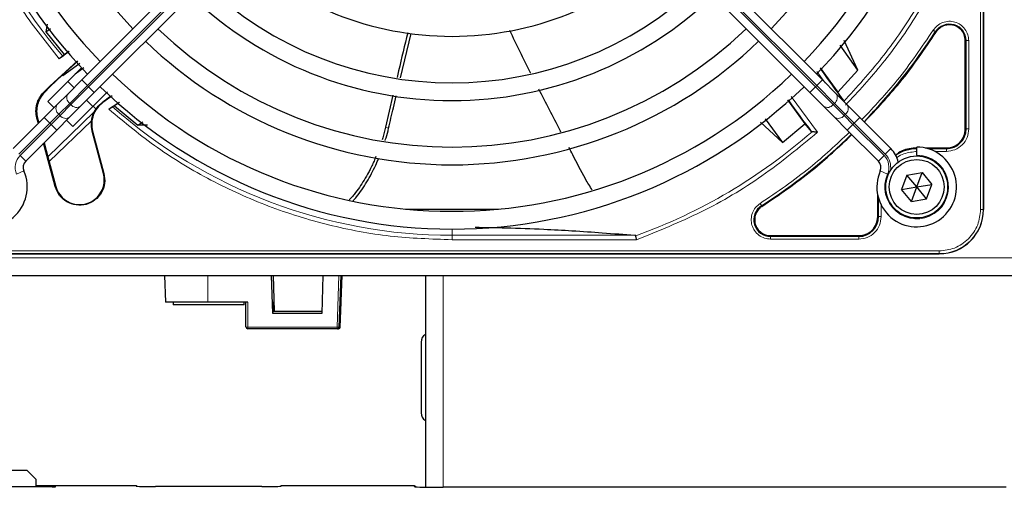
# Paper-space layout 'Blatt3' of a CAD drawing. Header units: millimetres. Extents: x 5 to 418, y 2 to 292.
# Tile 44 of 73: x 73.11 to 91.66, y 215.7 to 224.5. Entities that reach past the tile are written whole.
import ezdxf

# ---------------------------------------------------------------- set-up
doc = ezdxf.new("R2010")
doc.units = ezdxf.units.MM

psp = doc.layouts.new('Blatt3')

# ---------------------------------------------------------------- linework, layer by layer
at = {"color": 7, "linetype": 'Continuous', "lineweight": 18}
for p, q in [((91.2097, 220.9264), (91.2097, 239.2764)), ((91.2595, 220.9264), (91.2595, 239.2764)), ((74.3891, 223.2576), (80.0411, 228.9096)), ((80.0646, 228.886), (74.4127, 223.234)), ((82.4483, 228.886), (88.1003, 223.234)), ((88.1239, 223.2576), (82.4719, 228.9096)), ((90.3712, 224.2648), (90.3586, 224.2729)), ((90.9224, 224.1034), (90.9373, 224.1034)), ((90.9373, 224.1034), (90.9373, 222.4431)), ((90.9873, 224.1034), (90.9873, 222.4432)), ((88.2854, 223.3082), (88.1273, 223.5238)), ((74.0558, 222.9243), (74.3891, 223.2576)), ((74.2831, 223.3637), (74.3891, 223.2576)), ((74.4127, 223.234), (74.3891, 223.2576)), ((88.1003, 223.234), (88.1239, 223.2576)), ((88.2299, 223.3637), (88.1239, 223.2576)), ((88.4572, 222.9243), (88.1239, 223.2576)), ((73.5677, 223.1315), (73.58, 223.1282)), ((73.6904, 223.2386), (73.6836, 223.2474)), ((74.4127, 223.234), (74.0794, 222.9007)), ((74.4127, 223.234), (74.5188, 223.128)), ((88.1003, 223.234), (87.9942, 223.128)), ((88.1003, 223.234), (88.4336, 222.9007)), ((73.8504, 222.7189), (74.0558, 222.9243)), ((74.0794, 222.9007), (73.874, 222.6953)), ((74.0558, 222.9243), (74.0794, 222.9007)), ((74.677, 222.9463), (74.6817, 222.9397)), ((87.6416, 223.0513), (88.1391, 222.3804)), ((88.4572, 222.9243), (88.4336, 222.9007)), ((88.4336, 222.9007), (88.639, 222.6953)), ((88.6626, 222.7189), (88.4572, 222.9243)), ((73.645, 221.9202), (74.5126, 222.758)), ((73.6837, 222.5522), (73.8504, 222.7189)), ((73.874, 222.6953), (73.7073, 222.5287)), ((73.874, 222.6953), (73.8504, 222.7189)), ((88.639, 222.6953), (88.6626, 222.7189)), ((88.639, 222.6953), (88.8057, 222.5287)), ((88.8292, 222.5522), (88.6626, 222.7189)), ((73.0985, 221.967), (73.6837, 222.5522)), ((73.7073, 222.5287), (73.1221, 221.9434)), ((73.4507, 222.6453), (73.4383, 222.6486)), ((73.5777, 222.6583), (73.6837, 222.5522)), ((73.6837, 222.5522), (73.7073, 222.5287)), ((73.7073, 222.5287), (73.8134, 222.4226)), ((88.8057, 222.5287), (88.6996, 222.4226)), ((88.8292, 222.5522), (88.8057, 222.5287)), ((88.8057, 222.5287), (89.3909, 221.9434)), ((88.9353, 222.6583), (88.8292, 222.5522)), ((89.4145, 221.967), (88.8292, 222.5522)), ((74.4772, 222.3995), (74.4878, 222.4023)), ((80.0037, 222.4733), (80.0615, 222.4551)), ((90.9224, 222.4431), (90.9373, 222.4431)), ((89.5205, 222.0731), (89.4145, 221.967)), ((90.5648, 222.0706), (90.2194, 222.0706)), ((90.5648, 222.0206), (90.3451, 222.0206)), ((90.5648, 222.0856), (90.5648, 222.0706)), ((73.1221, 221.9434), (73.2281, 221.8374)), ((89.3909, 221.9434), (89.2848, 221.8374)), ((73.056, 221.5924), (73.1934, 221.6526)), ((74.6905, 221.6033), (74.7012, 221.6061)), ((89.457, 221.5924), (89.3196, 221.6526)), ((73.7942, 221.3631), (73.7836, 221.3602)), ((89.2873, 221.1385), (89.2873, 220.7931)), ((87.0851, 220.9993), (87.0931, 220.9867)), ((89.3373, 221.0128), (89.3373, 220.7932)), ((91.2097, 220.9264), (91.2595, 220.9264)), ((91.2648, 220.9264), (91.2595, 220.9264)), ((89.2724, 220.7931), (89.2873, 220.7931)), ((81.2565, 220.5598), (81.2565, 220.4417)), ((84.7011, 220.4417), (81.2565, 220.4417)), ((81.2565, 220.3587), (81.2565, 220.4417)), ((84.7298, 220.3587), (81.2565, 220.3587)), ((87.2545, 220.4356), (87.2545, 220.4206)), ((88.9148, 220.4206), (87.2545, 220.4206)), ((88.9148, 220.3706), (87.2545, 220.3706)), ((88.9148, 220.4356), (88.9148, 220.4206)), ((72.0815, 220.1482), (90.4315, 220.1482)), ((72.0815, 220.0984), (90.4315, 220.0984)), ((90.4315, 220.1482), (90.4315, 220.0984)), ((90.4315, 220.0984), (90.4315, 220.0931)), ((70.7565, 220.0181), (112.5898, 220.0181)), ((76.6597, 219.1848), (76.6595, 219.6848)), ((79.0926, 218.7169), (79.1258, 219.6848)), ((81.0898, 219.6848), (81.0898, 215.7022)), ((77.4081, 219.1848), (77.4083, 218.7169)), ((77.4083, 218.7169), (79.0926, 218.7169)), ((79.1264, 218.7169), (79.1322, 218.7169)), ((79.1459, 218.7169), (79.1516, 218.7169)), ((73.4232, 215.7214), (73.7232, 215.7214)), ((73.7232, 215.7214), (73.7232, 215.7115)), ((73.7898, 215.7126), (73.7843, 215.7122)), ((73.7898, 215.7202), (73.7898, 215.7126)), ((75.3065, 215.7231), (75.2983, 215.7313)), ((78.048, 215.7313), (78.0398, 215.7231)), ((80.5565, 215.7115), (80.5367, 215.7313))]:
    psp.add_line(p, q, dxfattribs=at)
at = {"color": 7, "linetype": 'Continuous', "lineweight": 25}
for p, q in [((91.2648, 239.2764), (91.2648, 220.9264)), ((91.2648, 220.9264), (91.2648, 229.3965)), ((79.935, 229.0156), (74.2831, 223.3637)), ((82.578, 229.0156), (88.2299, 223.3637)), ((74.5188, 223.128), (80.1707, 228.7799)), ((87.9942, 223.128), (82.3423, 228.7799)), ((73.6319, 224.4147), (73.6055, 224.2689)), ((73.6055, 224.2689), (73.6941, 224.3322)), ((73.6055, 224.2689), (73.9519, 223.8405)), ((80.2863, 223.4032), (80.4868, 224.2385)), ((88.8974, 223.5476), (88.5667, 224.0158)), ((88.8974, 223.5476), (88.6389, 224.1037)), ((90.9224, 222.4431), (90.9224, 224.1034)), ((74.0467, 223.8972), (73.8582, 223.7622)), ((73.9519, 223.8405), (73.9248, 223.812)), ((73.9519, 223.8405), (74.041, 223.9038)), ((73.6836, 223.2474), (74.2007, 223.7226)), ((74.2073, 223.7154), (73.9171, 223.4574)), ((74.2455, 223.6734), (73.9284, 223.4449)), ((73.6433, 222.9596), (74.2779, 223.5943)), ((73.9173, 223.4571), (73.6904, 223.2386)), ((73.9284, 223.4449), (73.9171, 223.4574)), ((74.3218, 223.5912), (74.1598, 223.4761)), ((88.191, 223.591), (88.5205, 223.1322)), ((88.5205, 223.1322), (88.8974, 223.5476)), ((74.0204, 223.3368), (74.1383, 223.2189)), ((74.2831, 223.3637), (74.0247, 223.1054)), ((88.2299, 223.3637), (88.4883, 223.1054)), ((73.6836, 223.2474), (73.5677, 223.1315)), ((73.58, 223.1282), (73.6904, 223.2386)), ((74.0247, 223.1054), (73.8193, 222.9)), ((74.2604, 222.8696), (74.5188, 223.128)), ((74.7705, 223.144), (74.4958, 222.8693)), ((74.8584, 223.0631), (74.6817, 222.9397)), ((80.1437, 223.0797), (80.0037, 222.4733)), ((88.2526, 222.8696), (87.9942, 223.128)), ((88.4883, 223.1054), (88.6936, 222.9)), ((88.6289, 222.9764), (88.5205, 223.1322)), ((73.8193, 222.9), (73.5777, 222.6583)), ((73.7612, 222.8418), (73.6433, 222.9596)), ((74.374, 222.9832), (74.4918, 222.8654)), ((74.7913, 222.813), (74.9864, 222.9488)), ((74.9008, 222.8792), (74.8621, 222.8612)), ((74.9932, 222.9429), (74.9008, 222.8792)), ((74.9008, 222.8792), (75.3411, 222.5144)), ((87.5737, 222.9904), (87.9021, 222.5402)), ((88.6936, 222.9), (88.9353, 222.6583)), ((74.0551, 222.6643), (74.2604, 222.8696)), ((74.4958, 222.8693), (74.1147, 222.4882)), ((74.5516, 222.8176), (74.4958, 222.8693)), ((74.5489, 222.8201), (74.5126, 222.758)), ((88.4579, 222.6643), (88.2526, 222.8696)), ((73.5777, 222.6583), (72.9924, 222.0731)), ((73.4657, 222.5464), (73.4383, 222.6486)), ((73.4507, 222.6453), (73.4748, 222.5554)), ((74.4637, 222.5949), (73.6696, 221.8281)), ((73.8134, 222.4226), (74.0551, 222.6643)), ((74.1147, 222.4882), (73.9969, 222.6061)), ((75.3411, 222.5144), (75.436, 222.5784)), ((75.5227, 222.5121), (75.3411, 222.5144)), ((87.0646, 222.5689), (87.4787, 222.1882)), ((87.1506, 222.636), (87.4787, 222.1882)), ((87.4787, 222.1882), (87.9021, 222.5402)), ((87.9021, 222.5402), (88.0208, 222.3968)), ((88.6996, 222.4226), (88.4579, 222.6643)), ((88.9353, 222.6583), (89.5205, 222.0731)), ((73.2281, 221.8374), (73.8134, 222.4226)), ((74.6905, 221.6033), (74.4772, 222.3995)), ((74.4878, 222.4023), (74.7012, 221.6061)), ((88.0208, 222.3968), (88.0351, 222.3901)), ((89.2848, 221.8374), (88.6996, 222.4226)), ((73.7836, 221.3602), (73.5654, 222.1746)), ((73.5744, 222.1836), (73.645, 221.9202)), ((90.0065, 221.9514), (90.0065, 222.1014)), ((90.0065, 221.9514), (90.0065, 221.9348)), ((90.1599, 222.0856), (90.5648, 222.0856)), ((73.645, 221.9202), (73.7942, 221.3631)), ((89.8225, 221.5738), (90.1071, 221.622)), ((90.0065, 221.3514), (90.1071, 221.622)), ((90.1071, 221.622), (90.2911, 221.3996)), ((89.8225, 221.5738), (89.7219, 221.3033)), ((90.0065, 221.3514), (89.8225, 221.5738)), ((90.0065, 221.3514), (90.2911, 221.3996)), ((90.1905, 221.129), (90.2911, 221.3996)), ((89.7219, 221.3033), (90.0065, 221.3514)), ((89.9059, 221.0808), (89.7219, 221.3033)), ((89.9059, 221.0808), (90.0065, 221.3514)), ((90.1905, 221.129), (90.0065, 221.3514)), ((89.2724, 220.7931), (89.2724, 221.198)), ((89.9059, 221.0808), (90.1905, 221.129)), ((80.3815, 220.9348), (82.1315, 220.9348)), ((87.2545, 220.4356), (88.9148, 220.4356)), ((72.0815, 220.0931), (90.4315, 220.0931)), ((72.0815, 220.0931), (80.5516, 220.0931)), ((70.7565, 219.6848), (112.5898, 219.6848)), ((75.8398, 219.6848), (75.8573, 219.1848)), ((77.8845, 218.9738), (77.8593, 219.6848)), ((77.8867, 219.6848), (77.9096, 219.0181)), ((78.8258, 219.6848), (78.8014, 218.9738)), ((79.1597, 219.6848), (79.1264, 218.7169)), ((79.1516, 218.7169), (79.186, 219.6848)), ((80.7565, 219.6848), (80.7565, 215.7042)), ((76.6597, 219.1848), (75.8573, 219.1848)), ((76.0065, 219.1848), (76.0065, 219.1348)), ((77.4081, 219.1848), (76.6597, 219.1848)), ((77.3398, 219.1348), (77.3398, 219.1848)), ((77.3755, 218.7181), (77.3753, 219.1848)), ((77.8836, 219.1848), (77.8973, 219.1848)), ((77.8836, 219.1848), (77.8894, 219.0181)), ((77.9031, 219.0181), (77.8973, 219.1848)), ((79.1322, 218.7169), (79.1485, 219.1848)), ((79.1622, 219.1848), (79.1459, 218.7169)), ((79.1622, 219.1848), (79.1485, 219.1848)), ((77.3398, 219.1348), (76.0065, 219.1348)), ((77.8845, 218.9738), (77.8857, 219.0181)), ((77.8857, 219.0181), (78.8029, 219.0181)), ((78.8014, 218.9738), (77.8845, 218.9738)), ((79.0931, 218.6848), (77.4089, 218.6848)), ((79.0989, 218.6848), (79.0931, 218.6848)), ((79.0989, 218.6848), (79.1126, 218.6848)), ((79.1183, 218.6848), (79.1126, 218.6848)), ((80.6732, 218.4348), (80.6732, 217.1014)), ((73.2565, 216.0181), (71.4232, 216.0181)), ((73.4232, 215.8514), (73.2565, 216.0181)), ((73.4232, 215.7115), (73.4232, 215.8514)), ((73.7232, 215.7115), (70.9565, 215.7115)), ((75.2983, 215.7313), (73.4232, 215.7313)), ((73.7856, 215.7123), (73.7852, 215.7123)), ((75.3221, 215.7213), (75.3219, 215.7215)), ((77.6732, 215.7167), (75.6732, 215.7167)), ((78.0244, 215.7215), (78.0242, 215.7213)), ((80.5367, 215.7313), (78.048, 215.7313)), ((80.5726, 215.7092), (80.5603, 215.7215)), ((91.6898, 215.7022), (81.0898, 215.7022))]:
    psp.add_line(p, q, dxfattribs=at)
for radius in [0.5833, 0.5167]:
    psp.add_circle((90.0065, 221.3514), radius, dxfattribs=at)
for centre, radius, start, end in [((81.2565, 230.1014), 9.5417, 136.00085, 223.99915), ((81.2565, 230.1014), 9.5417, 316.00085, 43.99915), ((81.2565, 230.1014), 9.2083, 136.03708, 223.96292), ((81.2565, 230.1014), 9.2083, 316.03708, 43.96292), ((81.2565, 230.1014), 8.3333, 136.14599, 223.85401), ((81.2565, 230.1014), 8.3333, 316.14599, 43.98368), ((81.2565, 230.1014), 5.9167, 226.61418, 270), ((81.2565, 230.1014), 5.9167, 270, 313.38582), ((81.2565, 230.1014), 6.7917, 226.40617, 313.59383), ((81.2565, 230.1014), 7.125, 226.34037, 270), ((81.2565, 230.1014), 7.125, 270, 313.65963), ((81.2565, 230.1014), 8, 226.19375, 313.80625), ((81.2565, 230.1014), 10.8083, 315.88355, 327.36633), ((81.2565, 230.1014), 8.3333, 226.14599, 270), ((81.2565, 230.1014), 8.3333, 270, 313.85401), ((81.2565, 230.1014), 9.2083, 226.03708, 313.88873), ((101.2145, 232.5957), 15.8406, 214.77699, 217.39093), ((81.2565, 230.1014), 9.5417, 226.00085, 270), ((81.2565, 230.1014), 9.5417, 270, 313.99915), ((83.7507, 210.1434), 15.6923, 124.65785, 125.32623), ((101.2145, 232.5957), 16.676, 215.2521, 217.70462), ((74.9708, 222.5317), 0.5111, 153.72308, 195), ((81.2565, 230.1014), 10.8083, 302.63367, 314.11645), ((90.5648, 222.4431), 0.3725, 270, 360), ((72.5065, 221.3514), 0.75, 90, 23.67631), ((90.0065, 221.3514), 0.75, 156.32369, 90), ((89.167, 221.7195), 0.5, 11.42049, 45), ((90.0148, 221.3431), 0.7275, 90, 123.67329), ((73.346, 221.7195), 0.1667, 135, 203.67631), ((89.167, 221.7195), 0.1667, 336.32369, 45), ((74.2424, 221.4832), 0.4639, 195.00055, 15.00057), ((87.2545, 220.7348), 0.3142, 122.63367, 270), ((90.4315, 220.9264), 0.8333, 270, 0), ((88.9148, 220.7931), 0.3725, 270, 360), ((77.4089, 218.7181), 0.0333, 179.99613, 269.99613), ((79.0989, 218.7181), 0.0333, 270.00369, 358.00405), ((79.1126, 218.7181), 0.0333, 270.00369, 358.00405), ((79.1183, 218.7181), 0.0333, 270.00369, 358.00405), ((80.8398, 218.4348), 0.1667, 120, 180), ((80.8398, 217.1014), 0.1667, 180, 240), ((75.2983, 215.6979), 0.0333, 45, 90), ((78.048, 215.6979), 0.0333, 90, 135), ((80.5367, 215.6979), 0.0333, 45, 90)]:
    psp.add_arc(centre, radius, start, end, dxfattribs=at)
at = {"color": 7, "linetype": 'Continuous', "lineweight": 18}
for centre, radius, start, end in [((81.2565, 230.1014), 9.6597, 180, 220.62439), ((90.6232, 224.1034), 0.3142, 0, 147.36633), ((74.1363, 223.0313), 0.1339, 146.42175, 233.04947), ((88.3767, 223.0313), 0.1339, 306.95053, 33.57825), ((73.9309, 222.8259), 0.1339, 146.42175, 233.04947), ((74.1864, 222.9812), 0.1339, 216.95053, 303.57825), ((88.3266, 222.9812), 0.1339, 236.42175, 323.04947), ((88.5821, 222.8259), 0.1339, 306.95053, 33.57825), ((73.981, 222.7758), 0.1339, 216.95053, 303.57825), ((81.2565, 230.1014), 9.6597, 228.54968, 270), ((88.532, 222.7758), 0.1339, 236.42175, 323.04947), ((81.2565, 230.1014), 10.2672, 289.69498, 311.31692), ((90.0065, 221.3514), 0.6, 156.32369, 90), ((89.167, 221.7195), 0.35, 350.36291, 45), ((73.346, 221.7195), 0.3167, 135, 203.67631), ((89.167, 221.7195), 0.3167, 336.32369, 45), ((90.4315, 220.9264), 0.828, 270, 0), ((77.3999, 218.9423), 0.2255, 263.7972, 272.13798), ((77.8921, 218.7091), 0.4838, 179.06959, 182.88042), ((79.5763, 218.7091), 0.4838, 179.06959, 182.88042), ((79.1095, 218.9664), 0.2501, 266.11873, 273.88127), ((79.0931, 218.7181), 0.0333, 270.00369, 358.00405), ((73.7898, 215.6869), 0.0333, 89.99933, 131.65896), ((75.2984, 215.6979), 0.0333, 45.00151, 90.01956), ((78.048, 215.6979), 0.0333, 89.98044, 134.99849), ((80.5367, 215.6979), 0.0333, 45.00151, 90.01956)]:
    psp.add_arc(centre, radius, start, end, dxfattribs=at)
at = {"color": 7, "linetype": 'Continuous', "lineweight": 25}
for centre, major_axis, start_param, end_param in [((73.7232, 215.7202), (0.0667, 0), 0, 1.5707963), ((73.7232, 215.7126), (0.0667, 0), 4.712389, 6.009993), ((75.6732, 215.7231), (0.3667, 0), 3.1424049, 4.712389), ((77.6732, 215.7231), (0.3667, 0), 4.712389, 6.2823731), ((81.0898, 215.7115), (0.5333, 0), 3.1421469, 4.712389)]:
    psp.add_ellipse(centre, major_axis=major_axis, ratio=0.0174551, start_param=start_param, end_param=end_param, dxfattribs=at)
at = {"color": 7, "linetype": 'Continuous', "lineweight": 18}
psp.add_ellipse((73.7232, 215.7126), major_axis=(0.0667, 0), ratio=0.0174551, start_param=6.009993, end_param=6.2831853, dxfattribs=at)
for points, knots in [([(73.8582, 223.7622), (73.6205, 224.0594), (73.143, 224.6564), (72.5641, 225.6543), (72.0964, 226.7137), (71.7622, 227.8226), (71.5525, 228.9571), (71.5267, 229.7211), (71.5138, 230.1014)], [0, 0, 0, 0, 0.1653003, 0.3320617, 0.5, 0.6679268, 0.834694, 1, 1, 1, 1]), ([(90.917, 226.6245), (90.7839, 226.287), (90.5176, 225.6121), (89.9838, 224.6619), (89.3658, 223.7641), (88.8771, 223.2278), (88.6328, 222.9596)], [0, 0, 0, 0, 0.25, 0.5, 0.75, 1, 1, 1, 1]), ([(90.9888, 226.5991), (90.8522, 226.2533), (90.5782, 225.5597), (90.0257, 224.584), (89.3975, 223.6801), (88.9052, 223.1477), (88.6668, 222.8899)], [0, 0, 0, 0, 0.2527547, 0.5069929, 0.7612311, 1, 1, 1, 1]), ([(90.3165, 224.2997), (90.3399, 224.3298), (90.388, 224.3917), (90.4935, 224.4504), (90.6106, 224.4737), (90.7271, 224.4586), (90.8334, 224.4085), (90.9194, 224.3258), (90.9767, 224.2194), (90.9838, 224.1414), (90.9873, 224.1034)], [0, 0, 0, 0, 0.1217127, 0.2499999, 0.378287, 0.4999997, 0.6217125, 0.7499999, 0.8782872, 1, 1, 1, 1]), ([(88.9753, 222.6183), (89.2037, 222.8604), (89.6971, 223.3836), (90.1, 223.9796), (90.3165, 224.2997)], [0, 0, 0, 0, 0.4628256, 1, 1, 1, 1]), ([(90.3165, 224.2997), (90.3218, 224.2963), (90.3325, 224.2895), (90.3461, 224.2808), (90.356, 224.2745), (90.3577, 224.2734), (90.3586, 224.2729)], [0, 0, 0, 0, 0.25000001, 0.50000001, 0.75000001, 1, 1, 1, 1]), ([(81.2565, 220.3587), (80.8671, 220.3722), (80.0848, 220.3993), (78.9236, 220.6192), (77.79, 220.9696), (76.7094, 221.4598), (75.6948, 222.0658), (75.0915, 222.5647), (74.7913, 222.813)], [0, 0, 0, 0, 0.16523312, 0.33199939, 0.49999998, 0.66798943, 0.83476132, 1, 1, 1, 1]), ([(88.1391, 222.3804), (87.7973, 222.0985), (87.1132, 221.5344), (85.9643, 220.853), (85.1412, 220.5235), (84.7298, 220.3587)], [0, 0, 0, 0, 0.3332125, 0.6667773, 1, 1, 1, 1]), ([(87.0582, 221.0414), (87.3783, 221.2579), (87.9743, 221.6608), (88.4975, 222.1542), (88.7396, 222.3826)], [0, 0, 0, 0, 0.5371744, 1, 1, 1, 1]), ([(90.9873, 222.4432), (90.9809, 222.3878), (90.9682, 222.2771), (90.8706, 222.1374), (90.7309, 222.0397), (90.6202, 222.027), (90.5648, 222.0206)], [0, 0, 0, 0, 0.2499997, 0.4999995, 0.7499997, 1, 1, 1, 1]), ([(90.0148, 222.0206), (89.9303, 222.0106), (89.8004, 221.9952), (89.675, 221.936), (89.6358, 221.9035), (89.6317, 221.9002)], [0, 0, 0, 0, 0.6247077, 0.9609985, 1, 1, 1, 1]), ([(87.2545, 220.3706), (87.2165, 220.3741), (87.1385, 220.3812), (87.0322, 220.4385), (86.9494, 220.5245), (86.8993, 220.6308), (86.8842, 220.7473), (86.9075, 220.8644), (86.9662, 220.9699), (87.0281, 221.018), (87.0582, 221.0414)], [0, 0, 0, 0, 0.1217126, 0.25, 0.3782874, 0.5, 0.6217126, 0.75, 0.8782874, 1, 1, 1, 1]), ([(87.0851, 220.9993), (87.0845, 221.0002), (87.0834, 221.002), (87.0771, 221.0118), (87.0684, 221.0254), (87.0616, 221.0361), (87.0582, 221.0414)], [0, 0, 0, 0, 0.24999999, 0.49999999, 0.74999999, 1, 1, 1, 1]), ([(90.4315, 220.1482), (90.5294, 220.1586), (90.68, 220.1746), (90.8611, 220.2717), (90.9858, 220.3721), (91.0863, 220.4968), (91.1833, 220.6779), (91.1993, 220.8285), (91.2097, 220.9264)], [0, 0, 0, 0, 0.2394568, 0.3683607, 0.5, 0.6316393, 0.7605432, 1, 1, 1, 1]), ([(89.3373, 220.7932), (89.3309, 220.7378), (89.3183, 220.6271), (89.2206, 220.4874), (89.0809, 220.3897), (88.9702, 220.377), (88.9148, 220.3706)], [0, 0, 0, 0, 0.2499998, 0.4999995, 0.7499998, 1, 1, 1, 1]), ([(88.9148, 220.3706), (88.9148, 220.377), (88.9148, 220.3896), (88.9148, 220.4058), (88.9148, 220.4175), (88.9148, 220.4195), (88.9148, 220.4206)], [0, 0, 0, 0, 0.2499974, 0.4999983, 0.7499991, 1, 1, 1, 1]), ([(80.5605, 215.7112), (80.5604, 215.7112), (80.5591, 215.7115), (80.5577, 215.7115), (80.5565, 215.7115)], [0, 0, 0, 0, 0.0961963, 1, 1, 1, 1])]:
    psp.add_open_spline(points, degree=3, knots=knots, dxfattribs=at)
at = {"color": 7, "linetype": 'Continuous', "lineweight": 25}
for points in [[(90.6232, 224.4026), (90.5982, 224.4008), (90.5482, 224.3972), (90.4782, 224.3683), (90.4162, 224.325), (90.3862, 224.2848), (90.3712, 224.2648)], [(90.9224, 224.1034), (90.9179, 224.1426), (90.9089, 224.221), (90.8397, 224.3199), (90.7408, 224.3891), (90.6624, 224.3981), (90.6232, 224.4026)], [(74.6817, 222.9397), (74.6429, 222.9067), (74.5653, 222.8408), (74.494, 222.7037), (74.4614, 222.5527), (74.479, 222.4525), (74.4878, 222.4023)], [(90.5648, 222.0856), (90.6117, 222.0909), (90.7054, 222.1017), (90.8236, 222.1844), (90.9062, 222.3025), (90.917, 222.3962), (90.9224, 222.4431)], [(74.7012, 221.6061), (74.7104, 221.5442), (74.7288, 221.4204), (74.6636, 221.2393), (74.5393, 221.0966), (74.3685, 221.0124), (74.1785, 220.9999), (73.9995, 221.0613), (73.8525, 221.1856), (73.8065, 221.302), (73.7836, 221.3602)], [(87.0931, 220.9867), (87.0678, 220.9669), (87.017, 220.9273), (86.9696, 220.8412), (86.9502, 220.746), (86.9624, 220.6492), (87.0043, 220.5612), (87.072, 220.4915), (87.1583, 220.4446), (87.2224, 220.4386), (87.2545, 220.4356)], [(88.9148, 220.4356), (88.9617, 220.4409), (89.0554, 220.4517), (89.1736, 220.5344), (89.2562, 220.6525), (89.267, 220.7462), (89.2724, 220.7931)]]:
    psp.add_open_spline(points, degree=3, dxfattribs=at)
for points, knots in [([(80.4216, 224.2534), (80.3632, 224.0147), (80.2946, 223.734), (80.2297, 223.4523), (80.22, 223.4101)], [0, 0, 0, 0, 0.8500867, 1, 1, 1, 1]), ([(82.7374, 223.4954), (82.7365, 223.4972), (82.6013, 223.761), (82.4724, 224.028), (82.3444, 224.2932)], [0, 0, 0, 0, 0.0068377, 1, 1, 1, 1]), ([(89.0212, 222.5724), (89.2505, 222.8154), (89.7472, 223.3419), (90.1528, 223.9418), (90.3712, 224.2648)], [0, 0, 0, 0, 0.4615059, 1, 1, 1, 1]), ([(73.9248, 223.812), (73.9233, 223.8107), (73.9203, 223.8081), (73.9048, 223.7964), (73.8834, 223.7806), (73.8666, 223.7684), (73.8582, 223.7622)], [0, 0, 0, 0, 0.2470306, 0.4961199, 0.7474731, 1, 1, 1, 1]), ([(73.4383, 222.6486), (73.43, 222.6917), (73.4135, 222.7777), (73.4337, 222.9086), (73.4816, 223.0322), (73.539, 223.0984), (73.5677, 223.1315)], [0, 0, 0, 0, 0.2499634, 0.4999972, 0.7499567, 1, 1, 1, 1]), ([(73.58, 223.1282), (73.5514, 223.0951), (73.494, 223.0289), (73.446, 222.9054), (73.4258, 222.7744), (73.4424, 222.6884), (73.4507, 222.6453)], [0, 0, 0, 0, 0.2499634, 0.4999972, 0.7499567, 1, 1, 1, 1]), ([(80.0615, 222.4551), (80.0912, 222.5841), (80.1381, 222.7879), (80.1872, 222.9913), (80.2053, 223.066)], [0, 0, 0, 0, 0.6324928, 1, 1, 1, 1]), ([(83.3081, 222.3827), (83.3022, 222.394), (83.1621, 222.6626), (83.0248, 222.9327), (82.8933, 223.1914)], [0, 0, 0, 0, 0.0420154, 1, 1, 1, 1]), ([(74.5516, 222.8176), (74.5692, 222.8417), (74.6035, 222.8887), (74.6529, 222.9274), (74.677, 222.9463)], [0, 0, 0, 0, 0.5129979, 1, 1, 1, 1]), ([(74.8621, 222.8612), (74.8602, 222.8601), (74.8565, 222.8579), (74.8397, 222.8467), (74.8172, 222.8313), (74.7999, 222.8191), (74.7913, 222.813)], [0, 0, 0, 0, 0.2448343, 0.4943645, 0.7472903, 1, 1, 1, 1]), ([(80.0037, 222.4733), (79.9876, 222.4067), (79.9683, 222.3274), (79.9435, 222.2502), (79.9395, 222.2379)], [0, 0, 0, 0, 0.8397945, 1, 1, 1, 1]), ([(79.9982, 222.2266), (80.0035, 222.2425), (80.0283, 222.3172), (80.0469, 222.3944), (80.0615, 222.4551)], [0, 0, 0, 0, 0.2126105, 1, 1, 1, 1]), ([(87.0931, 220.9867), (87.4161, 221.2051), (88.016, 221.6107), (88.5425, 222.1075), (88.7855, 222.3367)], [0, 0, 0, 0, 0.5384941, 1, 1, 1, 1]), ([(88.1391, 222.3804), (88.1256, 222.3817), (88.1032, 222.3839), (88.0734, 222.3863), (88.0506, 222.3886), (88.04, 222.3896), (88.0351, 222.3901)], [0, 0, 0, 0, 0.336126, 0.560864, 0.79606, 1, 1, 1, 1]), ([(83.8979, 221.2909), (83.854, 221.3609), (83.7186, 221.5767), (83.5857, 221.8517), (83.4824, 222.0486), (83.4589, 222.0934)], [0, 0, 0, 0, 0.2706851, 0.8343177, 1, 1, 1, 1]), ([(90.0148, 222.0856), (89.9154, 222.0782), (89.7641, 222.0669), (89.6458, 221.9763), (89.6052, 221.9452)], [0, 0, 0, 0, 0.65753287, 1, 1, 1, 1]), ([(79.8235, 221.9218), (79.8187, 221.9103), (79.8007, 221.8666), (79.7667, 221.7924), (79.7245, 221.7052), (79.6701, 221.6007), (79.6016, 221.4805), (79.5124, 221.3416), (79.4306, 221.2328), (79.3649, 221.1543), (79.3311, 221.1214), (79.3164, 221.107)], [0, 0, 0, 0, 0.03769607, 0.14273187, 0.24790026, 0.33298934, 0.50340812, 0.67423273, 0.84691523, 0.9334149, 1, 1, 1, 1]), ([(79.3879, 221.0863), (79.3951, 221.0932), (79.4197, 221.1169), (79.4773, 221.1878), (79.5604, 221.2987), (79.6535, 221.4462), (79.7403, 221.6012), (79.8149, 221.7503), (79.8573, 221.8496), (79.8759, 221.8931)], [0, 0, 0, 0, 0.0335525, 0.1149393, 0.2988115, 0.4835575, 0.6690768, 0.8551938, 1, 1, 1, 1]), ([(81.6928, 220.5939), (81.8863, 220.591), (82.3344, 220.5842), (82.9433, 220.5601), (83.5457, 220.5281), (84.1227, 220.4897), (84.4991, 220.4585), (84.7011, 220.4417)], [0, 0, 0, 0, 0.1680284, 0.3892584, 0.56432, 0.7662363, 1, 1, 1, 1]), ([(84.7167, 220.4349), (84.7163, 220.4358), (84.7156, 220.4376), (84.711, 220.4404), (84.7052, 220.4412), (84.7011, 220.4417)], [0, 0, 0, 0, 0.2155213, 0.4481091, 1, 1, 1, 1]), ([(84.7298, 220.3587), (84.7282, 220.3681), (84.7255, 220.3842), (84.7216, 220.406), (84.7186, 220.4235), (84.7173, 220.4312), (84.7167, 220.4349)], [0, 0, 0, 0, 0.2931583, 0.502984, 0.7624143, 1, 1, 1, 1])]:
    psp.add_open_spline(points, degree=3, knots=knots, dxfattribs=at)
at = {"color": 7, "linetype": 'Continuous', "lineweight": 18}
for points in [[(90.9873, 224.1034), (90.9809, 224.1034), (90.9683, 224.1034), (90.9521, 224.1034), (90.9404, 224.1034), (90.9384, 224.1034), (90.9373, 224.1034)], [(90.9873, 222.4432), (90.9809, 222.4432), (90.9683, 222.4432), (90.9521, 222.4431), (90.9404, 222.4431), (90.9384, 222.4431), (90.9373, 222.4431)], [(90.5648, 222.0206), (90.5648, 222.027), (90.5648, 222.0396), (90.5648, 222.0558), (90.5648, 222.0675), (90.5648, 222.0695), (90.5648, 222.0706)], [(89.3373, 220.7932), (89.3309, 220.7932), (89.3183, 220.7932), (89.3021, 220.7931), (89.2904, 220.7931), (89.2884, 220.7931), (89.2873, 220.7931)], [(87.2545, 220.3706), (87.2545, 220.377), (87.2545, 220.3896), (87.2545, 220.4058), (87.2545, 220.4175), (87.2545, 220.4195), (87.2545, 220.4206)]]:
    psp.add_open_spline(points, degree=3, dxfattribs=at)

doc.saveas('drawing.dxf')
